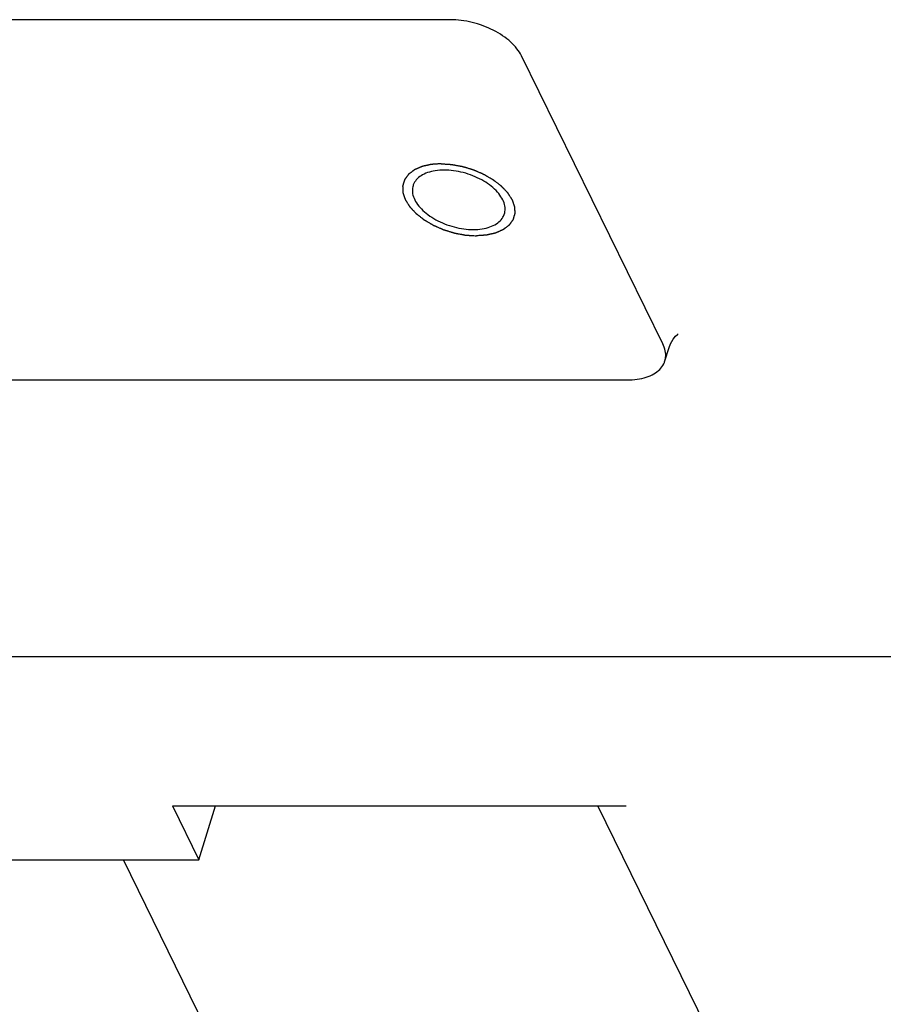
# Model space of a CAD drawing. Header units: millimetres. Extents: x 0 to 594, y 0 to 420.
# Tile 228 of 256: x 531.83 to 534.81, y 324.41 to 327.81. Entities that reach past the tile are written whole.
import ezdxf

# ---------------------------------------------------------------- set-up
doc = ezdxf.new("R2010")
doc.units = ezdxf.units.MM
doc.header["$LTSCALE"] = 32.67
doc.layers.get('0').update_dxf_attribs({"linetype": 'CONTINUOUS'})

msp = doc.modelspace()

# ---------------------------------------------------------------- linework, layer by layer
at = {"color": 7, "linetype": 'CONTINUOUS'}
for p, q in [((533.32021, 327.81103), (529.08333, 327.81103)), ((534.0535, 326.69213), (533.56543, 327.68671)), ((534.06037, 326.63308), (534.07489, 326.68005)), ((529.69342, 326.56781), (533.9303, 326.56781)), ((524.00483, 325.6127), (537.80266, 325.6127)), ((532.36076, 325.09741), (533.92656, 325.09741)), ((532.36076, 325.09741), (532.45227, 324.91093)), ((532.45227, 324.91093), (532.5099, 325.09741)), ((534.64954, 323.42546), (533.82907, 325.09741)), ((530.14962, 324.91093), (532.45227, 324.91093)), ((536.60017, 315.92696), (532.19148, 324.91093))]:
    msp.add_line(p, q, dxfattribs=at)
msp.add_lwpolyline([(534.0749, 326.6801), (534.07931, 326.69183), (534.08846, 326.70812), (534.09751, 326.7191), (534.1042, 326.72502), (534.10621, 326.72641)], dxfattribs=at)
for points, knots in [([(533.56543, 327.68671), (533.56121, 327.69531), (533.55004, 327.71242), (533.52789, 327.73557), (533.50029, 327.75686), (533.46824, 327.7755), (533.43294, 327.79082), (533.39569, 327.80223), (533.35792, 327.80932), (533.33261, 327.81103), (533.32021, 327.81103)], [0, 0, 0, 0, 0.1002573, 0.2118781, 0.3337761, 0.4637219, 0.5987442, 0.7354543, 0.8703319, 1, 1, 1, 1]), ([(533.2986, 327.29199), (533.28841, 327.29199), (533.26892, 327.29068), (533.24183, 327.28431), (533.21914, 327.27378), (533.20183, 327.2593), (533.19399, 327.24624), (533.19156, 327.23901), (533.1913, 327.23815)], [0, 0, 0, 0, 0.2393614, 0.4567064, 0.650057, 0.8216224, 0.9789884, 1, 1, 1, 1]), ([(533.50657, 327.14069), (533.50827, 327.14619), (533.51007, 327.15914), (533.50606, 327.17989), (533.49503, 327.20152), (533.47782, 327.2224), (533.45518, 327.24178), (533.42807, 327.25893), (533.3976, 327.27311), (533.36506, 327.28375), (533.33185, 327.29038), (533.30953, 327.29199), (533.2986, 327.29199)], [0, 0, 0, 0, 0.059945, 0.1342412, 0.2175724, 0.3115415, 0.415715, 0.5282325, 0.6463082, 0.7666223, 0.885655, 1, 1, 1, 1]), ([(533.1913, 327.23815), (533.18961, 327.23265), (533.1878, 327.2197), (533.19181, 327.19895), (533.20284, 327.17732), (533.22005, 327.15644), (533.24269, 327.13705), (533.26981, 327.11991), (533.30027, 327.10573), (533.33281, 327.09509), (533.36603, 327.08846), (533.38834, 327.08685), (533.39927, 327.08685)], [0, 0, 0, 0, 0.059945, 0.1342412, 0.2175724, 0.3115415, 0.415715, 0.5282325, 0.6463082, 0.7666223, 0.885655, 1, 1, 1, 1]), ([(533.39927, 327.08685), (533.40946, 327.08685), (533.42895, 327.08816), (533.45604, 327.09453), (533.47873, 327.10506), (533.49605, 327.11954), (533.50388, 327.1326), (533.50631, 327.13983), (533.50657, 327.14069)], [0, 0, 0, 0, 0.2393614, 0.4567064, 0.650057, 0.8216224, 0.9789884, 1, 1, 1, 1]), ([(534.06036, 326.63308), (534.06152, 326.63683), (534.064, 326.64835), (534.0629, 326.66889), (534.05727, 326.68445), (534.0535, 326.69213)], [0, 0, 0, 0, 0.1926615, 0.5772712, 1, 1, 1, 1]), ([(533.9303, 326.56781), (533.94191, 326.56781), (533.9642, 326.56922), (533.99538, 326.57604), (534.02198, 326.58731), (534.04299, 326.60281), (534.05505, 326.61902), (534.0593, 326.62964), (534.06036, 326.63308)], [0, 0, 0, 0, 0.2249505, 0.4307442, 0.6154764, 0.7803392, 0.9305715, 1, 1, 1, 1])]:
    msp.add_open_spline(points, degree=3, knots=knots, dxfattribs=at)
at = {"color": 2, "linetype": 'CONTINUOUS'}
for points in [[(533.28793, 327.31374, 12.7489), (533.28504, 327.31354, 12.74741), (533.28071, 327.31325, 12.74518), (533.27495, 327.31285, 12.7422), (533.27062, 327.31256, 12.73996), (533.26701, 327.31231, 12.7381), (533.26413, 327.31211, 12.73661), (533.26196, 327.31197, 12.7355), (533.2598, 327.31182, 12.73438), (533.258, 327.31169, 12.73345), (533.25655, 327.3116, 12.7327), (533.25565, 327.31153, 12.73224), (533.25493, 327.31148, 12.73186), (533.25439, 327.31145, 12.73159), (533.25394, 327.31142, 12.73135), (533.25362, 327.3114, 12.73119), (533.25345, 327.31138, 12.7311), (533.2533, 327.31138, 12.73103), (533.25319, 327.31135, 12.73094), (533.25303, 327.31131, 12.73082), (533.25274, 327.31125, 12.73061), (533.25234, 327.31115, 12.73032), (533.25186, 327.31105, 12.72996), (533.25121, 327.3109, 12.72949), (533.2504, 327.31072, 12.7289), (533.24911, 327.31042, 12.72795), (533.2475, 327.31006, 12.72677), (533.24556, 327.30962, 12.72535), (533.24363, 327.30918, 12.72394), (533.24105, 327.3086, 12.72205), (533.23782, 327.30787, 12.71968), (533.23459, 327.30714, 12.71732), (533.23201, 327.30655, 12.71543), (533.23008, 327.30611, 12.71401), (533.22814, 327.30568, 12.71259), (533.22653, 327.30531, 12.71141), (533.22524, 327.30502, 12.71046), (533.22443, 327.30484, 12.70987), (533.22378, 327.30469, 12.7094), (533.2233, 327.30458, 12.70905), (533.2229, 327.30449, 12.70875), (533.22261, 327.30443, 12.70854), (533.22246, 327.30439, 12.70842), (533.22233, 327.30437, 12.70834), (533.22223, 327.30432, 12.70823), (533.22209, 327.30426, 12.70809), (533.22186, 327.30415, 12.70785), (533.22152, 327.30401, 12.7075), (533.22111, 327.30383, 12.70709), (533.22056, 327.30359, 12.70653), (533.21988, 327.30329, 12.70584), (533.21879, 327.30282, 12.70473), (533.21743, 327.30223, 12.70334), (533.21579, 327.30151, 12.70168), (533.21416, 327.3008, 12.70001), (533.21198, 327.29985, 12.69779), (533.20926, 327.29867, 12.69501), (533.20653, 327.29748, 12.69224), (533.20435, 327.29653, 12.69002), (533.20272, 327.29582, 12.68835), (533.20108, 327.29511, 12.68669), (533.19972, 327.29451, 12.6853), (533.19863, 327.29404, 12.68419), (533.19795, 327.29374, 12.6835), (533.1974, 327.2935, 12.68294), (533.197, 327.29333, 12.68253), (533.19666, 327.29318, 12.68218), (533.19642, 327.29307, 12.68194), (533.19628, 327.29301, 12.6818), (533.19617, 327.29297, 12.6817), (533.1961, 327.29291, 12.68157), (533.19599, 327.29283, 12.68142), (533.1958, 327.29268, 12.68114), (533.19553, 327.29248, 12.68075), (533.19521, 327.29224, 12.68028), (533.19478, 327.29191, 12.67965), (533.19424, 327.2915, 12.67887), (533.19338, 327.29085, 12.67761), (533.19231, 327.29004, 12.67604), (533.19102, 327.28906, 12.67416), (533.18973, 327.28808, 12.67228), (533.18801, 327.28678, 12.66977), (533.18586, 327.28515, 12.66663), (533.18371, 327.28352, 12.66349), (533.18199, 327.28222, 12.66098), (533.1807, 327.28124, 12.6591), (533.17941, 327.28026, 12.65722), (533.17833, 327.27945, 12.65565), (533.17747, 327.27879, 12.65439), (533.17694, 327.27839, 12.65361), (533.17651, 327.27806, 12.65298), (533.17618, 327.27782, 12.65251), (533.17592, 327.27761, 12.65212), (533.17573, 327.27747, 12.65184), (533.17562, 327.27739, 12.65168), (533.17553, 327.27733, 12.65157), (533.17549, 327.27725, 12.65144), (533.17541, 327.27716, 12.65128), (533.17529, 327.27699, 12.65099), (533.17511, 327.27674, 12.65059), (533.1749, 327.27645, 12.65009), (533.17462, 327.27606, 12.64944), (533.17426, 327.27557, 12.64862), (533.17369, 327.27479, 12.64731), (533.17298, 327.27381, 12.64568), (533.17213, 327.27264, 12.64371), (533.17128, 327.27147, 12.64175), (533.17015, 327.26991, 12.63913), (533.16873, 327.26795, 12.63586), (533.16731, 327.266, 12.63259), (533.16618, 327.26444, 12.62997), (533.16532, 327.26327, 12.62801), (533.16447, 327.26209, 12.62605), (533.16376, 327.26112, 12.62441), (533.1632, 327.26034, 12.6231), (533.16284, 327.25985, 12.62228), (533.16256, 327.25946, 12.62163), (533.16234, 327.25917, 12.62114), (533.16217, 327.25892, 12.62073), (533.16204, 327.25875, 12.62044), (533.16197, 327.25865, 12.62028), (533.16191, 327.25858, 12.62016), (533.1619, 327.2585, 12.62003), (533.16186, 327.25838, 12.61987), (533.1618, 327.25819, 12.61957), (533.16172, 327.25791, 12.61916), (533.16161, 327.25758, 12.61866), (533.16148, 327.25713, 12.61799), (533.16131, 327.25657, 12.61716), (533.16104, 327.25568, 12.61582), (533.1607, 327.25457, 12.61416), (533.1603, 327.25323, 12.61216), (533.15989, 327.2519, 12.61016), (533.15935, 327.25012, 12.60749), (533.15867, 327.24789, 12.60416), (533.15799, 327.24566, 12.60082), (533.15745, 327.24388, 12.59816), (533.15705, 327.24254, 12.59616), (533.15664, 327.24121, 12.59416), (533.1563, 327.24009, 12.59249), (533.15603, 327.2392, 12.59115), (533.15586, 327.23864, 12.59032), (533.15573, 327.2382, 12.58965), (533.15563, 327.23786, 12.58915), (533.15554, 327.23759, 12.58874), (533.15548, 327.23739, 12.58845), (533.15545, 327.23728, 12.58828), (533.15542, 327.2372, 12.58815), (533.15543, 327.2371, 12.58803), (533.15543, 327.23698, 12.58787), (533.15544, 327.23677, 12.58758), (533.15545, 327.23647, 12.58717), (533.15546, 327.23611, 12.58668), (533.15548, 327.23562, 12.58603), (533.15551, 327.23502, 12.58521), (533.15554, 327.23405, 12.58391), (533.15559, 327.23285, 12.58227), (533.15564, 327.2314, 12.58031), (533.1557, 327.22994, 12.57835), (533.15577, 327.22801, 12.57574), (533.15586, 327.22559, 12.57247), (533.15595, 327.22318, 12.5692), (533.15603, 327.22124, 12.56658), (533.15608, 327.21979, 12.56462), (533.15613, 327.21834, 12.56266), (533.15618, 327.21713, 12.56103), (533.15622, 327.21617, 12.55972), (533.15624, 327.21556, 12.5589), (533.15626, 327.21508, 12.55825), (533.15627, 327.21472, 12.55776), (533.15628, 327.21442, 12.55735), (533.15629, 327.2142, 12.55706), (533.1563, 327.21408, 12.5569), (533.15629, 327.21399, 12.55678), (533.15633, 327.2139, 12.55666), (533.15637, 327.21377, 12.5565), (533.15645, 327.21354, 12.55623), (533.15656, 327.21322, 12.55584), (533.15669, 327.21284, 12.55537), (533.15687, 327.21233, 12.55474), (533.15709, 327.21169, 12.55396), (533.15744, 327.21067, 12.55271), (533.15788, 327.20939, 12.55114), (533.1584, 327.20785, 12.54926), (533.15893, 327.20631, 12.54739), (533.15963, 327.20427, 12.54488), (533.16051, 327.20171, 12.54175), (533.16139, 327.19915, 12.53862), (533.16209, 327.1971, 12.53611), (533.16262, 327.19556, 12.53424), (533.16314, 327.19403, 12.53236), (533.16358, 327.19275, 12.53079), (533.16393, 327.19172, 12.52954), (533.16415, 327.19108, 12.52876), (533.16433, 327.19057, 12.52813), (533.16446, 327.19019, 12.52766), (533.16457, 327.18987, 12.52727), (533.16465, 327.18964, 12.52699), (533.16469, 327.18952, 12.52684), (533.16472, 327.18942, 12.52672), (533.16479, 327.18933, 12.52662), (533.16486, 327.1892, 12.52648), (533.165, 327.18898, 12.52624), (533.1652, 327.18866, 12.52589), (533.16544, 327.18829, 12.52548), (533.16576, 327.18778, 12.52492), (533.16616, 327.18716, 12.52423), (533.1668, 327.18615, 12.52313), (533.1676, 327.18489, 12.52174), (533.16856, 327.18338, 12.52008), (533.16952, 327.18187, 12.51843), (533.1708, 327.17986, 12.51621), (533.1724, 327.17735, 12.51345), (533.174, 327.17483, 12.51068), (533.17528, 327.17282, 12.50847), (533.17624, 327.17131, 12.50681), (533.1772, 327.1698, 12.50515), (533.178, 327.16854, 12.50377), (533.17864, 327.16754, 12.50266), (533.17904, 327.16691, 12.50197), (533.17936, 327.1664, 12.50142), (533.1796, 327.16603, 12.50101), (533.1798, 327.16571, 12.50066), (533.17994, 327.16549, 12.50042), (533.18002, 327.16537, 12.50028), (533.18007, 327.16527, 12.50017), (533.18017, 327.16518, 12.50009), (533.18028, 327.16506, 12.49997), (533.18048, 327.16485, 12.49977), (533.18076, 327.16455, 12.49947), (533.1811, 327.16418, 12.49912), (533.18156, 327.1637, 12.49865), (533.18212, 327.16309, 12.49806), (533.18303, 327.16213, 12.49712), (533.18417, 327.16092, 12.49595), (533.18553, 327.15946, 12.49453), (533.18689, 327.15801, 12.49312), (533.18871, 327.15608, 12.49124), (533.19098, 327.15366, 12.48889), (533.19325, 327.15124, 12.48654), (533.19506, 327.1493, 12.48466), (533.19642, 327.14785, 12.48325), (533.19779, 327.1464, 12.48184), (533.19892, 327.14519, 12.48067), (533.19983, 327.14422, 12.47973), (533.2004, 327.14362, 12.47914), (533.20085, 327.14313, 12.47867), (533.20119, 327.14277, 12.47831), (533.20147, 327.14247, 12.47802), (533.20167, 327.14226, 12.47781), (533.20179, 327.14214, 12.4777), (533.20187, 327.14204, 12.4776), (533.20198, 327.14196, 12.47754), (533.20212, 327.14185, 12.47745), (533.20237, 327.14165, 12.47729), (533.20273, 327.14137, 12.47706), (533.20316, 327.14104, 12.47678), (533.20373, 327.14059, 12.47641), (533.20444, 327.14004, 12.47595), (533.20558, 327.13914, 12.47521), (533.20701, 327.13803, 12.47429), (533.20872, 327.13669, 12.47318), (533.21043, 327.13535, 12.47207), (533.21271, 327.13356, 12.47059), (533.21557, 327.13133, 12.46874), (533.21842, 327.1291, 12.4669), (533.2207, 327.12732, 12.46542), (533.22241, 327.12598, 12.46431), (533.22413, 327.12464, 12.4632), (533.22555, 327.12352, 12.46228), (533.22669, 327.12263, 12.46154), (533.22741, 327.12207, 12.46108), (533.22798, 327.12163, 12.46071), (533.22841, 327.12129, 12.46043), (533.22876, 327.12101, 12.4602), (533.22901, 327.12082, 12.46004), (533.22916, 327.12071, 12.45995), (533.22926, 327.12062, 12.45987), (533.22939, 327.12055, 12.45983), (533.22956, 327.12045, 12.45977), (533.22986, 327.12027, 12.45966), (533.23028, 327.12002, 12.45949), (533.23079, 327.11973, 12.4593), (533.23147, 327.11933, 12.45904), (533.23231, 327.11883, 12.45872), (533.23367, 327.11803, 12.4582), (533.23537, 327.11704, 12.45756), (533.2374, 327.11584, 12.45678), (533.23944, 327.11465, 12.45601), (533.24215, 327.11306, 12.45498), (533.24554, 327.11107, 12.45369), (533.24893, 327.10908, 12.4524), (533.25164, 327.10748, 12.45137), (533.25368, 327.10629, 12.45059), (533.25571, 327.10509, 12.44982), (533.25741, 327.1041, 12.44917), (533.25877, 327.1033, 12.44866), (533.25961, 327.1028, 12.44834), (533.26029, 327.10241, 12.44808), (533.2608, 327.10211, 12.44788), (533.26122, 327.10186, 12.44772), (533.26152, 327.10168, 12.44761), (533.26169, 327.10159, 12.44755), (533.26181, 327.10151, 12.44749), (533.26196, 327.10145, 12.44748), (533.26214, 327.10137, 12.44744), (533.26246, 327.10123, 12.44739), (533.26292, 327.10103, 12.44731), (533.26347, 327.10079, 12.44721), (533.26421, 327.10047, 12.44708), (533.26513, 327.10007, 12.44692), (533.2666, 327.09943, 12.44667), (533.26844, 327.09862, 12.44635), (533.27065, 327.09766, 12.44597), (533.27286, 327.0967, 12.44558), (533.27581, 327.09541, 12.44507), (533.27949, 327.09381, 12.44443), (533.28317, 327.09221, 12.44379), (533.28611, 327.09092, 12.44328), (533.28832, 327.08996, 12.4429), (533.29053, 327.089, 12.44252), (533.29237, 327.0882, 12.4422), (533.29384, 327.08755, 12.44194), (533.29476, 327.08715, 12.44178), (533.2955, 327.08683, 12.44166), (533.29605, 327.08659, 12.44156), (533.29651, 327.08639, 12.44148), (533.29683, 327.08625, 12.44142), (533.29702, 327.08617, 12.44139), (533.29715, 327.08611, 12.44136), (533.2973, 327.08607, 12.44137), (533.2975, 327.086, 12.44137), (533.29784, 327.0859, 12.44137), (533.29832, 327.08575, 12.44137), (533.29891, 327.08557, 12.44137), (533.29968, 327.08533, 12.44137), (533.30065, 327.08503, 12.44138), (533.30221, 327.08456, 12.44138), (533.30415, 327.08396, 12.44138), (533.30648, 327.08324, 12.44139), (533.30882, 327.08253, 12.4414), (533.31193, 327.08157, 12.4414), (533.31581, 327.08038, 12.44141), (533.3197, 327.07918, 12.44142), (533.32281, 327.07823, 12.44143), (533.32514, 327.07751, 12.44143), (533.32747, 327.07679, 12.44144), (533.32941, 327.0762, 12.44144), (533.33097, 327.07572, 12.44145), (533.33194, 327.07542, 12.44145), (533.33272, 327.07518, 12.44145), (533.3333, 327.075, 12.44145), (533.33379, 327.07485, 12.44146), (533.33413, 327.07475, 12.44145), (533.33432, 327.07469, 12.44146), (533.33447, 327.07464, 12.44145), (533.33462, 327.07462, 12.44148), (533.33481, 327.07458, 12.44151), (533.33516, 327.07452, 12.44157), (533.33565, 327.07442, 12.44165), (533.33624, 327.07431, 12.44175), (533.33703, 327.07416, 12.44188), (533.33802, 327.07398, 12.44205), (533.33959, 327.07368, 12.44231), (533.34157, 327.07331, 12.44264), (533.34393, 327.07287, 12.44303), (533.3463, 327.07243, 12.44343), (533.34945, 327.07184, 12.44395), (533.3534, 327.0711, 12.44461), (533.35734, 327.07036, 12.44526), (533.3605, 327.06977, 12.44579), (533.36286, 327.06932, 12.44618), (533.36523, 327.06888, 12.44658), (533.3672, 327.06851, 12.44691), (533.36878, 327.06822, 12.44717), (533.36977, 327.06803, 12.44733), (533.37055, 327.06788, 12.44746), (533.37115, 327.06777, 12.44756), (533.37164, 327.06768, 12.44764), (533.37198, 327.06761, 12.4477), (533.37218, 327.06758, 12.44774), (533.37233, 327.06755, 12.44775), (533.37248, 327.06754, 12.44781), (533.37267, 327.06753, 12.44787), (533.37302, 327.06751, 12.44799), (533.3735, 327.06747, 12.44815), (533.37409, 327.06744, 12.44835), (533.37488, 327.06738, 12.44861), (533.37586, 327.06732, 12.44894), (533.37742, 327.06722, 12.44946), (533.37938, 327.06709, 12.45011), (533.38173, 327.06694, 12.4509), (533.38408, 327.06678, 12.45168), (533.38722, 327.06658, 12.45273), (533.39114, 327.06632, 12.45403), (533.39584, 327.06602, 12.4556), (533.40211, 327.06561, 12.45769), (533.40681, 327.0653, 12.45926), (533.40994, 327.0651, 12.46031)], [(533.28793, 327.31374, 12.7489), (533.29101, 327.31354, 12.74993), (533.29562, 327.31325, 12.75148), (533.30178, 327.31285, 12.75355), (533.3064, 327.31256, 12.75509), (533.31025, 327.31231, 12.75638), (533.31332, 327.31211, 12.75741), (533.31563, 327.31197, 12.75819), (533.31794, 327.31182, 12.75896), (533.31987, 327.31169, 12.75961), (533.32141, 327.3116, 12.76012), (533.32237, 327.31153, 12.76044), (533.32314, 327.31148, 12.7607), (533.32371, 327.31145, 12.7609), (533.3242, 327.31142, 12.76106), (533.32453, 327.3114, 12.76117), (533.32473, 327.31138, 12.76123), (533.32487, 327.31138, 12.76129), (533.32502, 327.31135, 12.76131), (533.32521, 327.31131, 12.76134), (533.32556, 327.31125, 12.7614), (533.32605, 327.31115, 12.76148), (533.32664, 327.31105, 12.76158), (533.32743, 327.3109, 12.76172), (533.32842, 327.31072, 12.76188), (533.33, 327.31042, 12.76215), (533.33197, 327.31006, 12.76248), (533.33433, 327.30962, 12.76289), (533.3367, 327.30918, 12.76329), (533.33986, 327.3086, 12.76382), (533.3438, 327.30787, 12.76449), (533.34774, 327.30714, 12.76516), (533.3509, 327.30655, 12.76569), (533.35326, 327.30611, 12.76609), (533.35563, 327.30568, 12.76649), (533.3576, 327.30531, 12.76683), (533.35918, 327.30502, 12.76709), (533.36016, 327.30484, 12.76726), (533.36095, 327.30469, 12.76739), (533.36155, 327.30458, 12.76749), (533.36204, 327.30449, 12.76758), (533.36238, 327.30443, 12.76764), (533.36258, 327.30439, 12.76767), (533.36273, 327.30437, 12.7677), (533.36287, 327.30432, 12.76769), (533.36307, 327.30426, 12.7677), (533.36341, 327.30415, 12.7677), (533.36389, 327.30401, 12.7677), (533.36448, 327.30383, 12.7677), (533.36526, 327.30359, 12.76771), (533.36623, 327.30329, 12.76771), (533.36778, 327.30282, 12.76772), (533.36973, 327.30223, 12.76773), (533.37206, 327.30151, 12.76774), (533.3744, 327.3008, 12.76776), (533.37751, 327.29985, 12.76777), (533.3814, 327.29867, 12.76779), (533.38528, 327.29748, 12.76781), (533.3884, 327.29653, 12.76783), (533.39073, 327.29582, 12.76784), (533.39306, 327.29511, 12.76786), (533.39501, 327.29451, 12.76787), (533.39656, 327.29404, 12.76788), (533.39753, 327.29374, 12.76788), (533.39831, 327.2935, 12.76788), (533.3989, 327.29333, 12.76789), (533.39938, 327.29318, 12.76789), (533.39972, 327.29307, 12.76789), (533.39992, 327.29301, 12.76789), (533.40006, 327.29297, 12.7679), (533.4002, 327.29291, 12.76787), (533.40039, 327.29283, 12.76784), (533.40072, 327.29268, 12.76778), (533.40119, 327.29248, 12.7677), (533.40175, 327.29224, 12.7676), (533.4025, 327.29191, 12.76748), (533.40344, 327.2915, 12.76731), (533.40494, 327.29085, 12.76706), (533.40681, 327.29004, 12.76673), (533.40906, 327.28906, 12.76635), (533.41131, 327.28808, 12.76596), (533.41431, 327.28678, 12.76545), (533.41806, 327.28515, 12.7648), (533.42181, 327.28352, 12.76416), (533.42481, 327.28222, 12.76364), (533.42706, 327.28124, 12.76326), (533.42931, 327.28026, 12.76287), (533.43118, 327.27945, 12.76255), (533.43268, 327.27879, 12.76229), (533.43362, 327.27839, 12.76213), (533.43437, 327.27806, 12.762), (533.43493, 327.27782, 12.7619), (533.4354, 327.27761, 12.76182), (533.43573, 327.27747, 12.76177), (533.43591, 327.27739, 12.76173), (533.43606, 327.27733, 12.76172), (533.43618, 327.27725, 12.76166), (533.43635, 327.27716, 12.7616), (533.43664, 327.27699, 12.76149), (533.43705, 327.27674, 12.76133), (533.43755, 327.27645, 12.76114), (533.43822, 327.27606, 12.76089), (533.43906, 327.27557, 12.76058), (533.44039, 327.27479, 12.76007), (533.44206, 327.27381, 12.75944), (533.44406, 327.27264, 12.75868), (533.44606, 327.27147, 12.75793), (533.44873, 327.26991, 12.75692), (533.45206, 327.26795, 12.75565), (533.4554, 327.266, 12.75439), (533.45807, 327.26444, 12.75338), (533.46007, 327.26327, 12.75263), (533.46207, 327.26209, 12.75187), (533.46374, 327.26112, 12.75124), (533.46507, 327.26034, 12.75073), (533.46591, 327.25985, 12.75042), (533.46657, 327.25946, 12.75016), (533.46707, 327.25917, 12.74998), (533.46749, 327.25892, 12.74982), (533.46778, 327.25875, 12.74971), (533.46795, 327.25865, 12.74964), (533.46808, 327.25858, 12.7496), (533.46818, 327.2585, 12.74953), (533.46833, 327.25838, 12.74944), (533.46857, 327.25819, 12.74928), (533.46893, 327.25791, 12.74905), (533.46936, 327.25758, 12.74877), (533.46994, 327.25713, 12.7484), (533.47065, 327.25657, 12.74794), (533.4718, 327.25568, 12.74721), (533.47323, 327.25457, 12.74629), (533.47494, 327.25323, 12.74519), (533.47666, 327.2519, 12.74409), (533.47895, 327.25012, 12.74262), (533.48182, 327.24789, 12.74078), (533.48468, 327.24566, 12.73894), (533.48697, 327.24388, 12.73747), (533.48869, 327.24254, 12.73637), (533.4904, 327.24121, 12.73527), (533.49184, 327.24009, 12.73435), (533.49298, 327.2392, 12.73361), (533.4937, 327.23864, 12.73315), (533.49427, 327.2382, 12.73279), (533.4947, 327.23786, 12.73251), (533.49506, 327.23759, 12.73228), (533.49531, 327.23739, 12.73212), (533.49545, 327.23728, 12.73203), (533.49556, 327.2372, 12.73197), (533.49564, 327.2371, 12.73187), (533.49576, 327.23698, 12.73176), (533.49596, 327.23677, 12.73155), (533.49624, 327.23647, 12.73126), (533.49658, 327.23611, 12.73091), (533.49704, 327.23562, 12.73044), (533.49761, 327.23502, 12.72985), (533.49852, 327.23405, 12.72892), (533.49966, 327.23285, 12.72774), (533.50103, 327.2314, 12.72634), (533.5024, 327.22994, 12.72493), (533.50422, 327.22801, 12.72306), (533.50651, 327.22559, 12.72072), (533.50879, 327.22318, 12.71837), (533.51061, 327.22124, 12.7165), (533.51198, 327.21979, 12.7151), (533.51335, 327.21834, 12.71369), (533.51449, 327.21713, 12.71252), (533.5154, 327.21617, 12.71158), (533.51597, 327.21556, 12.711), (533.51643, 327.21508, 12.71053), (533.51677, 327.21472, 12.71018), (533.51705, 327.21442, 12.70988), (533.51726, 327.2142, 12.70968), (533.51737, 327.21408, 12.70956), (533.51746, 327.21399, 12.70948), (533.51751, 327.2139, 12.70937), (533.5176, 327.21377, 12.70923), (533.51774, 327.21354, 12.70898), (533.51795, 327.21322, 12.70863), (533.51819, 327.21284, 12.70821), (533.51852, 327.21233, 12.70765), (533.51893, 327.21169, 12.70694), (533.51958, 327.21067, 12.70582), (533.5204, 327.20939, 12.70441), (533.52138, 327.20785, 12.70273), (533.52236, 327.20631, 12.70104), (533.52367, 327.20427, 12.69879), (533.5253, 327.20171, 12.69598), (533.52694, 327.19915, 12.69317), (533.52824, 327.1971, 12.69092), (533.52922, 327.19556, 12.68923), (533.53021, 327.19403, 12.68755), (533.53102, 327.19275, 12.68614), (533.53168, 327.19172, 12.68502), (533.53209, 327.19108, 12.68432), (533.53241, 327.19057, 12.68375), (533.53266, 327.19019, 12.68333), (533.53286, 327.18987, 12.68298), (533.53301, 327.18964, 12.68273), (533.53308, 327.18952, 12.68259), (533.53316, 327.18942, 12.68249), (533.53318, 327.18933, 12.68237), (533.53323, 327.1892, 12.68222), (533.5333, 327.18898, 12.68195), (533.53341, 327.18866, 12.68157), (533.53354, 327.18829, 12.6811), (533.53371, 327.18778, 12.68049), (533.53393, 327.18716, 12.67972), (533.53428, 327.18615, 12.67849), (533.53471, 327.18489, 12.67695), (533.53523, 327.18338, 12.67511), (533.53575, 327.18187, 12.67327), (533.53645, 327.17986, 12.67081), (533.53732, 327.17735, 12.66773), (533.53819, 327.17483, 12.66466), (533.53888, 327.17282, 12.6622), (533.5394, 327.17131, 12.66035), (533.53993, 327.1698, 12.65851), (533.54036, 327.16854, 12.65697), (533.54071, 327.16754, 12.65574), (533.54092, 327.16691, 12.65498), (533.5411, 327.1664, 12.65436), (533.54123, 327.16603, 12.6539), (533.54134, 327.16571, 12.65351), (533.54141, 327.16549, 12.65325), (533.54145, 327.16537, 12.65309), (533.5415, 327.16527, 12.65298), (533.54149, 327.16518, 12.65285), (533.5415, 327.16506, 12.65269), (533.54151, 327.16485, 12.65241), (533.54152, 327.16455, 12.652), (533.54154, 327.16418, 12.65151), (533.54156, 327.1637, 12.65085), (533.54158, 327.16309, 12.65004), (533.54163, 327.16213, 12.64873), (533.54168, 327.16092, 12.6471), (533.54174, 327.15946, 12.64514), (533.5418, 327.15801, 12.64318), (533.54189, 327.15608, 12.64057), (533.54199, 327.15366, 12.6373), (533.5421, 327.15124, 12.63403), (533.54218, 327.1493, 12.63142), (533.54224, 327.14785, 12.62946), (533.54231, 327.1464, 12.6275), (533.54236, 327.14519, 12.62587), (533.5424, 327.14422, 12.62456), (533.54243, 327.14362, 12.62375), (533.54245, 327.14313, 12.62309), (533.54247, 327.14277, 12.6226), (533.54248, 327.14247, 12.6222), (533.54249, 327.14226, 12.62191), (533.54249, 327.14214, 12.62175), (533.5425, 327.14204, 12.62162), (533.54247, 327.14196, 12.6215), (533.54244, 327.14185, 12.62133), (533.54238, 327.14165, 12.62104), (533.5423, 327.14137, 12.62062), (533.5422, 327.14104, 12.62012), (533.54207, 327.14059, 12.61946), (533.5419, 327.14004, 12.61862), (533.54163, 327.13914, 12.61729), (533.5413, 327.13803, 12.61562), (533.54091, 327.13669, 12.61362), (533.54051, 327.13535, 12.61162), (533.53998, 327.13356, 12.60896), (533.53931, 327.13133, 12.60562), (533.53865, 327.1291, 12.60229), (533.53812, 327.12732, 12.59962), (533.53772, 327.12598, 12.59762), (533.53732, 327.12464, 12.59562), (533.53699, 327.12352, 12.59396), (533.53673, 327.12263, 12.59262), (533.53656, 327.12207, 12.59179), (533.53643, 327.12163, 12.59112), (533.53633, 327.12129, 12.59062), (533.53625, 327.12101, 12.59021), (533.53619, 327.12082, 12.58991), (533.53615, 327.12071, 12.58975), (533.53614, 327.12062, 12.58962), (533.53608, 327.12055, 12.5895), (533.53601, 327.12045, 12.58933), (533.53588, 327.12027, 12.58904), (533.5357, 327.12002, 12.58862), (533.53548, 327.11973, 12.58812), (533.5352, 327.11933, 12.58746), (533.53484, 327.11883, 12.58662), (533.53426, 327.11803, 12.58529), (533.53354, 327.11704, 12.58363), (533.53268, 327.11584, 12.58163), (533.53182, 327.11465, 12.57963), (533.53067, 327.11306, 12.57696), (533.52923, 327.11107, 12.57363), (533.52779, 327.10908, 12.5703), (533.52664, 327.10748, 12.56764), (533.52578, 327.10629, 12.56564), (533.52492, 327.10509, 12.56364), (533.5242, 327.1041, 12.56197), (533.52363, 327.1033, 12.56064), (533.52327, 327.1028, 12.55981), (533.52298, 327.10241, 12.55914), (533.52276, 327.10211, 12.55864), (533.52258, 327.10186, 12.55823), (533.52246, 327.10168, 12.55793), (533.52238, 327.10159, 12.55777), (533.52234, 327.10151, 12.55764), (533.52225, 327.10145, 12.55753), (533.52215, 327.10137, 12.55737), (533.52196, 327.10123, 12.5571), (533.5217, 327.10103, 12.55672), (533.52138, 327.10079, 12.55625), (533.52096, 327.10047, 12.55564), (533.52044, 327.10007, 12.55487), (533.51959, 327.09943, 12.55363), (533.51854, 327.09862, 12.55209), (533.51728, 327.09766, 12.55024), (533.51601, 327.0967, 12.54839), (533.51433, 327.09541, 12.54592), (533.51222, 327.09381, 12.54283), (533.51011, 327.09221, 12.53975), (533.50843, 327.09092, 12.53728), (533.50716, 327.08996, 12.53543), (533.5059, 327.089, 12.53358), (533.50485, 327.0882, 12.53203), (533.504, 327.08755, 12.5308), (533.50348, 327.08715, 12.53003), (533.50306, 327.08683, 12.52941), (533.50274, 327.08659, 12.52895), (533.50248, 327.08639, 12.52856), (533.50229, 327.08625, 12.52829), (533.50219, 327.08617, 12.52814), (533.50212, 327.08611, 12.52802), (533.50201, 327.08607, 12.52792), (533.50187, 327.086, 12.52778), (533.50163, 327.0859, 12.52753), (533.50129, 327.08575, 12.52719), (533.50089, 327.08557, 12.52677), (533.50034, 327.08533, 12.52621), (533.49967, 327.08503, 12.52552), (533.49858, 327.08456, 12.52441), (533.49722, 327.08396, 12.52301), (533.49559, 327.08324, 12.52135), (533.49397, 327.08253, 12.51968), (533.49179, 327.08157, 12.51745), (533.48908, 327.08038, 12.51467), (533.48637, 327.07918, 12.51189), (533.48419, 327.07823, 12.50966), (533.48257, 327.07751, 12.50799), (533.48094, 327.07679, 12.50632), (533.47958, 327.0762, 12.50493), (533.47849, 327.07572, 12.50382), (533.47782, 327.07542, 12.50313), (533.47727, 327.07518, 12.50257), (533.47687, 327.075, 12.50215), (533.47653, 327.07485, 12.5018), (533.47629, 327.07475, 12.50156), (533.47615, 327.07469, 12.50142), (533.47606, 327.07464, 12.50131), (533.47593, 327.07462, 12.50123), (533.47577, 327.07458, 12.50111), (533.47549, 327.07452, 12.5009), (533.47509, 327.07442, 12.50061), (533.4746, 327.07431, 12.50025), (533.47396, 327.07416, 12.49978), (533.47315, 327.07398, 12.49918), (533.47187, 327.07368, 12.49823), (533.47026, 327.07331, 12.49705), (533.46833, 327.07287, 12.49562), (533.46639, 327.07243, 12.4942), (533.46382, 327.07184, 12.4923), (533.4606, 327.0711, 12.48993), (533.45738, 327.07036, 12.48756), (533.45481, 327.06977, 12.48566), (533.45288, 327.06932, 12.48424), (533.45094, 327.06888, 12.48282), (533.44934, 327.06851, 12.48163), (533.44805, 327.06822, 12.48068), (533.44724, 327.06803, 12.48009), (533.4466, 327.06788, 12.47961), (533.44612, 327.06777, 12.47926), (533.44571, 327.06768, 12.47896), (533.44543, 327.06761, 12.47875), (533.44527, 327.06758, 12.47864), (533.44516, 327.06755, 12.47854), (533.44501, 327.06754, 12.47848), (533.44483, 327.06753, 12.47838), (533.44451, 327.06751, 12.47822), (533.44405, 327.06747, 12.47798), (533.4435, 327.06744, 12.47769), (533.44277, 327.06738, 12.47731), (533.44185, 327.06732, 12.47684), (533.44038, 327.06722, 12.47608), (533.43855, 327.06709, 12.47513), (533.43635, 327.06694, 12.47399), (533.43415, 327.06678, 12.47285), (533.43121, 327.06658, 12.47133), (533.42755, 327.06632, 12.46943), (533.42315, 327.06602, 12.46715), (533.41728, 327.06561, 12.46411), (533.41288, 327.0653, 12.46183), (533.40994, 327.0651, 12.46031)]]:
    msp.add_open_spline(points, degree=3, knots=[0, 0, 0, 0, 0.015625, 0.0234375, 0.03125, 0.0390625, 0.0429688, 0.046875, 0.0507812, 0.0546875, 0.0566406, 0.0585938, 0.0595703, 0.0605469, 0.0615234, 0.0620117, 0.0622559, 0.0625, 0.0627441, 0.0629883, 0.0634766, 0.0644531, 0.0654297, 0.0664062, 0.0683594, 0.0703125, 0.0742188, 0.078125, 0.0820312, 0.0859375, 0.09375, 0.1015625, 0.1054688, 0.109375, 0.1132812, 0.1171875, 0.1191406, 0.1210938, 0.1220703, 0.1230469, 0.1240234, 0.1245117, 0.1247559, 0.125, 0.1252441, 0.1254883, 0.1259766, 0.1269531, 0.1279297, 0.1289062, 0.1308594, 0.1328125, 0.1367188, 0.140625, 0.1445312, 0.1484375, 0.15625, 0.1640625, 0.1679688, 0.171875, 0.1757812, 0.1796875, 0.1816406, 0.1835938, 0.1845703, 0.1855469, 0.1865234, 0.1870117, 0.1872559, 0.1875, 0.1877441, 0.1879883, 0.1884766, 0.1894531, 0.1904297, 0.1914062, 0.1933594, 0.1953125, 0.1992188, 0.203125, 0.2070312, 0.2109375, 0.21875, 0.2265625, 0.2304688, 0.234375, 0.2382812, 0.2421875, 0.2441406, 0.2460938, 0.2470703, 0.2480469, 0.2490234, 0.2495117, 0.2497559, 0.25, 0.2502441, 0.2504883, 0.2509766, 0.2519531, 0.2529297, 0.2539062, 0.2558594, 0.2578125, 0.2617188, 0.265625, 0.2695312, 0.2734375, 0.28125, 0.2890625, 0.2929688, 0.296875, 0.3007812, 0.3046875, 0.3066406, 0.3085938, 0.3095703, 0.3105469, 0.3115234, 0.3120117, 0.3122559, 0.3125, 0.3127441, 0.3129883, 0.3134766, 0.3144531, 0.3154297, 0.3164062, 0.3183594, 0.3203125, 0.3242188, 0.328125, 0.3320312, 0.3359375, 0.34375, 0.3515625, 0.3554688, 0.359375, 0.3632812, 0.3671875, 0.3691406, 0.3710938, 0.3720703, 0.3730469, 0.3740234, 0.3745117, 0.3747559, 0.375, 0.3752441, 0.3754883, 0.3759766, 0.3769531, 0.3779297, 0.3789062, 0.3808594, 0.3828125, 0.3867188, 0.390625, 0.3945312, 0.3984375, 0.40625, 0.4140625, 0.4179688, 0.421875, 0.4257812, 0.4296875, 0.4316406, 0.4335938, 0.4345703, 0.4355469, 0.4365234, 0.4370117, 0.4372559, 0.4375, 0.4377441, 0.4379883, 0.4384766, 0.4394531, 0.4404297, 0.4414062, 0.4433594, 0.4453125, 0.4492188, 0.453125, 0.4570312, 0.4609375, 0.46875, 0.4765625, 0.4804688, 0.484375, 0.4882812, 0.4921875, 0.4941406, 0.4960938, 0.4970703, 0.4980469, 0.4990234, 0.4995117, 0.4997559, 0.5, 0.5002441, 0.5004883, 0.5009766, 0.5019531, 0.5029297, 0.5039062, 0.5058594, 0.5078125, 0.5117188, 0.515625, 0.5195312, 0.5234375, 0.53125, 0.5390625, 0.5429688, 0.546875, 0.5507812, 0.5546875, 0.5566406, 0.5585938, 0.5595703, 0.5605469, 0.5615234, 0.5620117, 0.5622559, 0.5625, 0.5627441, 0.5629883, 0.5634766, 0.5644531, 0.5654297, 0.5664062, 0.5683594, 0.5703125, 0.5742188, 0.578125, 0.5820312, 0.5859375, 0.59375, 0.6015625, 0.6054688, 0.609375, 0.6132812, 0.6171875, 0.6191406, 0.6210938, 0.6220703, 0.6230469, 0.6240234, 0.6245117, 0.6247559, 0.625, 0.6252441, 0.6254883, 0.6259766, 0.6269531, 0.6279297, 0.6289062, 0.6308594, 0.6328125, 0.6367188, 0.640625, 0.6445312, 0.6484375, 0.65625, 0.6640625, 0.6679688, 0.671875, 0.6757812, 0.6796875, 0.6816406, 0.6835938, 0.6845703, 0.6855469, 0.6865234, 0.6870117, 0.6872559, 0.6875, 0.6877441, 0.6879883, 0.6884766, 0.6894531, 0.6904297, 0.6914062, 0.6933594, 0.6953125, 0.6992188, 0.703125, 0.7070312, 0.7109375, 0.71875, 0.7265625, 0.7304688, 0.734375, 0.7382812, 0.7421875, 0.7441406, 0.7460938, 0.7470703, 0.7480469, 0.7490234, 0.7495117, 0.7497559, 0.75, 0.7502441, 0.7504883, 0.7509766, 0.7519531, 0.7529297, 0.7539062, 0.7558594, 0.7578125, 0.7617188, 0.765625, 0.7695312, 0.7734375, 0.78125, 0.7890625, 0.7929688, 0.796875, 0.8007812, 0.8046875, 0.8066406, 0.8085938, 0.8095703, 0.8105469, 0.8115234, 0.8120117, 0.8122559, 0.8125, 0.8127441, 0.8129883, 0.8134766, 0.8144531, 0.8154297, 0.8164062, 0.8183594, 0.8203125, 0.8242188, 0.828125, 0.8320312, 0.8359375, 0.84375, 0.8515625, 0.8554688, 0.859375, 0.8632812, 0.8671875, 0.8691406, 0.8710938, 0.8720703, 0.8730469, 0.8740234, 0.8745117, 0.8747559, 0.875, 0.8752441, 0.8754883, 0.8759766, 0.8769531, 0.8779297, 0.8789062, 0.8808594, 0.8828125, 0.8867188, 0.890625, 0.8945312, 0.8984375, 0.90625, 0.9140625, 0.9179688, 0.921875, 0.9257812, 0.9296875, 0.9316406, 0.9335938, 0.9345703, 0.9355469, 0.9365234, 0.9370117, 0.9372559, 0.9375, 0.9377441, 0.9379883, 0.9384766, 0.9394531, 0.9404297, 0.9414062, 0.9433594, 0.9453125, 0.9492188, 0.953125, 0.9570312, 0.9609375, 0.96875, 0.9765625, 0.984375, 1, 1, 1, 1], dxfattribs=at)

doc.saveas('drawing.dxf')
